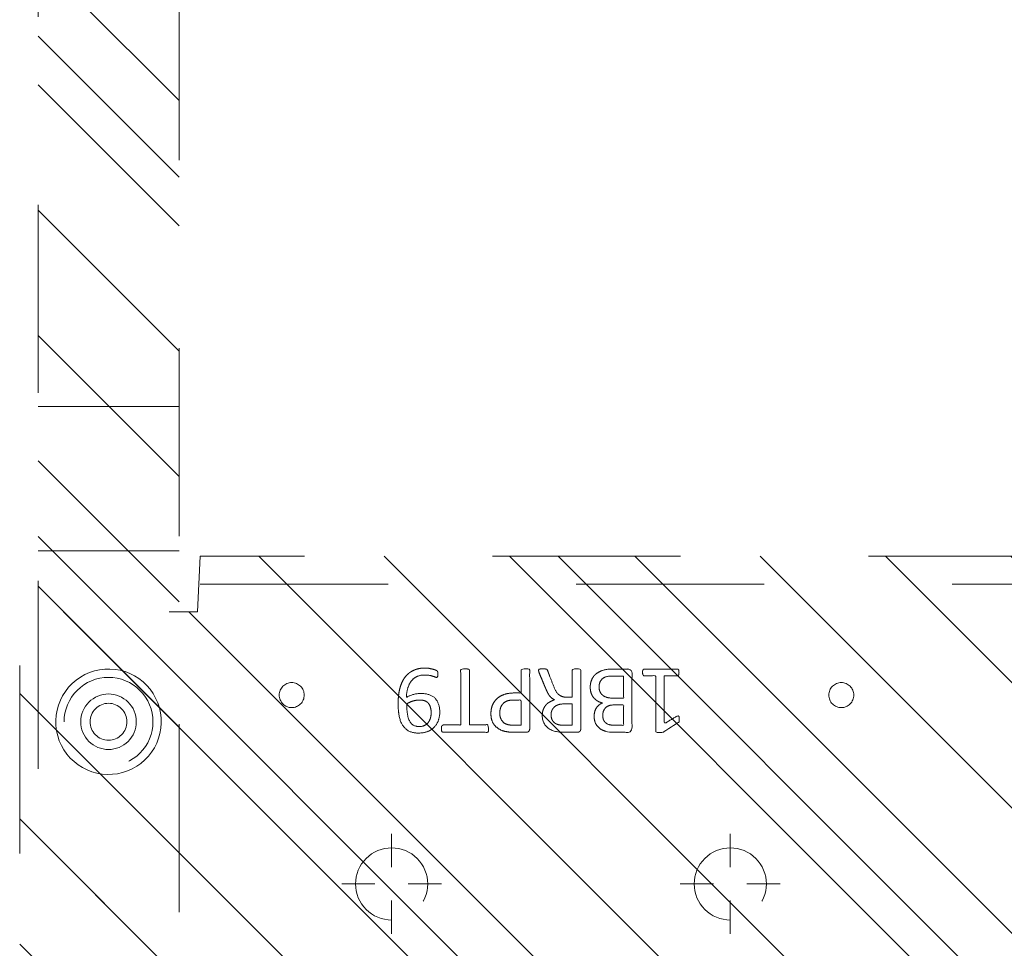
# Model space of a CAD drawing. Header units: inches. Extents: x -456 to -294, y -215 to 27.
# Tile 7 of 51: x -374.73 to -367.75, y -43.52 to -36.94. Entities that reach past the tile are written whole.
import ezdxf

# ---------------------------------------------------------------- set-up
doc = ezdxf.new("R2010")
doc.units = ezdxf.units.IN
doc.header["$LTSCALE"] = 32
doc.header["$MEASUREMENT"] = 0
doc.header["$PDMODE"] = 1
doc.header["$PDSIZE"] = -2
doc.linetypes.add('Dash Style-1', pattern=[0.083328, 0.041656, -0.041672])
for name, color, linetype, lineweight in [('DashLine', 7, 'Dash Style-1', 13), ('DashLineFill', 7, 'Dash Style-1', 13), ('Drawing', 7, 'Continuous', 18), ('Metal-Black', 7, 'Continuous', 18), ('Metal-DeskStructure', 7, 'Continuous', 13), ('None', 7, 'Continuous', 18), ('SolidLine', 7, 'Continuous', 15)]:
    doc.layers.add(name, color=color, linetype=linetype, lineweight=lineweight)
pattern_1 = [(45, (0, 0), (-1.61302, 1.93572), []), (45, (-1.0608, 1.0608), (-0.472346, 0.416761), [])]

# ---------------------------------------------------------------- blocks, each defined once
blk = doc.blocks.new('Group-63')
at = {"layer": 'DashLine'}
for p, q in [((0.0002, 3.8189), (0.0002, 4.0551)), ((-0.1179, 3.7008), (-0.3541, 3.7008)), ((0.1183, 3.7008), (0.3545, 3.7008)), ((0.0002, 3.5827), (0.0002, 3.3465))]:
    blk.add_line(p, q, dxfattribs=at)
at = {"layer": 'DashLine', "flags": 128}
blk.add_lwpolyline([(-0.2557, 3.7008), (-0.2545, 3.7259), (-0.2508, 3.7507), (-0.2447, 3.7751), (-0.2362, 3.7987), (-0.2255, 3.8214), (-0.2126, 3.843), (-0.1976, 3.8631), (-0.1808, 3.8817), (-0.1621, 3.8986), (-0.142, 3.9136), (-0.1204, 3.9265), (-0.0977, 3.9372), (-0.0741, 3.9457), (-0.0497, 3.9518), (-0.0249, 3.9555), (0.0002, 3.9567), (0.0253, 3.9555), (0.0501, 3.9518), (0.0745, 3.9457), (0.0981, 3.9372), (0.1208, 3.9265), (0.1424, 3.9136), (0.1625, 3.8986), (0.1812, 3.8817), (0.198, 3.8631), (0.213, 3.843), (0.2259, 3.8214), (0.2366, 3.7987), (0.2451, 3.7751), (0.2512, 3.7507), (0.2549, 3.7259), (0.2561, 3.7008), (0.2549, 3.6757), (0.2512, 3.6509), (0.2451, 3.6265), (0.2366, 3.6029), (0.2259, 3.5802), (0.213, 3.5586), (0.198, 3.5384), (0.1812, 3.5198), (0.1625, 3.503), (0.1424, 3.488), (0.1208, 3.4751), (0.0981, 3.4644), (0.0745, 3.4559), (0.0501, 3.4498), (0.0253, 3.4461), (0.0002, 3.4449), (-0.0249, 3.4461), (-0.0497, 3.4498), (-0.0741, 3.4559), (-0.0977, 3.4644), (-0.1204, 3.4751), (-0.142, 3.488), (-0.1621, 3.503), (-0.1808, 3.5198), (-0.1976, 3.5384), (-0.2126, 3.5586), (-0.2255, 3.5802), (-0.2362, 3.6029), (-0.2447, 3.6265), (-0.2508, 3.6509), (-0.2545, 3.6757)], close=True, dxfattribs=at)
blk = doc.blocks.new('Group-64')
at = {"layer": 'DashLine'}
for p, q in [((0.0002, 6.2205), (0.0002, 6.4567)), ((-0.1179, 6.1024), (-0.3541, 6.1024)), ((0.1183, 6.1024), (0.3545, 6.1024)), ((0.0002, 5.9843), (0.0002, 5.748))]:
    blk.add_line(p, q, dxfattribs=at)
at = {"layer": 'DashLine', "flags": 128}
blk.add_lwpolyline([(-0.2557, 6.1024), (-0.2545, 6.1274), (-0.2508, 6.1523), (-0.2447, 6.1766), (-0.2362, 6.2003), (-0.2255, 6.223), (-0.2126, 6.2445), (-0.1976, 6.2647), (-0.1808, 6.2833), (-0.1621, 6.3002), (-0.142, 6.3151), (-0.1204, 6.3281), (-0.0977, 6.3388), (-0.0741, 6.3472), (-0.0497, 6.3534), (-0.0249, 6.357), (0.0002, 6.3583), (0.0253, 6.357), (0.0501, 6.3534), (0.0745, 6.3472), (0.0981, 6.3388), (0.1208, 6.3281), (0.1424, 6.3151), (0.1625, 6.3002), (0.1812, 6.2833), (0.198, 6.2647), (0.213, 6.2445), (0.2259, 6.223), (0.2366, 6.2003), (0.2451, 6.1766), (0.2512, 6.1523), (0.2549, 6.1274), (0.2561, 6.1024), (0.2549, 6.0773), (0.2512, 6.0524), (0.2451, 6.0281), (0.2366, 6.0044), (0.2259, 5.9817), (0.213, 5.9602), (0.198, 5.94), (0.1812, 5.9214), (0.1625, 5.9045), (0.1424, 5.8896), (0.1208, 5.8767), (0.0981, 5.8659), (0.0745, 5.8575), (0.0501, 5.8514), (0.0253, 5.8477), (0.0002, 5.8465), (-0.0249, 5.8477), (-0.0497, 5.8514), (-0.0741, 5.8575), (-0.0977, 5.8659), (-0.1204, 5.8767), (-0.142, 5.8896), (-0.1621, 5.9045), (-0.1808, 5.9214), (-0.1976, 5.94), (-0.2126, 5.9602), (-0.2255, 5.9817), (-0.2362, 6.0044), (-0.2447, 6.0281), (-0.2508, 6.0524), (-0.2545, 6.0773)], close=True, dxfattribs=at)
blk = doc.blocks.new('Group-66')
at = {"layer": 'SolidLine', "color": 7}
for points, knots in [([(1.2823, 6.0565), (1.3118, 6.0565), (1.3709, 6.0491), (1.4262, 6.0325), (1.4742, 6.0048), (1.5093, 5.9623), (1.5314, 5.9033), (1.5314, 5.8498), (1.5259, 5.8221), (1.5176, 5.7889), (1.5093, 5.7778), (1.4982, 5.7741), (1.4816, 5.7741), (1.4724, 5.776), (1.4668, 5.7778), (1.465, 5.7815), (1.465, 5.7889), (1.4705, 5.8018), (1.4779, 5.8239), (1.4816, 5.8516), (1.4816, 5.9033), (1.4558, 5.9513), (1.4133, 5.9808), (1.3561, 5.9974), (1.3229, 5.9974), (1.334, 5.979), (1.3506, 5.9273), (1.3506, 5.8572), (1.3303, 5.8055), (1.2952, 5.776), (1.2472, 5.7612), (1.1882, 5.7612), (1.1347, 5.7796), (1.0941, 5.8166), (1.0701, 5.8719), (1.0701, 5.9402), (1.083, 5.9826), (1.1107, 6.0159), (1.1476, 6.038), (1.1956, 6.0509), (1.2509, 6.0565), (1.2823, 6.0565)], [0, 0, 0, 0.054342, 0.108683, 0.163025, 0.217366, 0.271708, 0.32605, 0.346749, 0.367448, 0.408846, 0.429545, 0.450244, 0.466803, 0.483362, 0.499922, 0.516481, 0.53304, 0.549599, 0.566158, 0.582718, 0.612524, 0.642331, 0.672137, 0.701944, 0.701944, 0.721255, 0.740567, 0.762023, 0.78348, 0.804937, 0.826394, 0.847851, 0.869308, 0.890765, 0.912222, 0.926851, 0.941481, 0.956111, 0.970741, 0.98537, 1, 1, 1]), ([(1.2768, 5.9956), (1.2325, 5.9956), (1.1411, 5.979), (1.1162, 5.9291), (1.1162, 5.8848), (1.1328, 5.8516), (1.1605, 5.8313), (1.1956, 5.8221), (1.2343, 5.8221), (1.2675, 5.8313), (1.2915, 5.8498), (1.3044, 5.8811), (1.3044, 5.931), (1.2878, 5.979), (1.2768, 5.9956)], [0, 0, 0, 0.066007, 0.19802, 0.264026, 0.330033, 0.39604, 0.462046, 0.528053, 0.60066, 0.673267, 0.745875, 0.818482, 0.909241, 1, 1, 1]), ([(1.1014, 5.7482), (1.1074, 5.7482), (1.118, 5.7482), (1.1236, 5.7445), (1.1273, 5.739), (1.1273, 5.6744), (1.1273, 5.6116), (1.3211, 5.6116), (1.5185, 5.6116), (1.5222, 5.608), (1.5241, 5.6006), (1.5259, 5.5895), (1.5259, 5.5729), (1.5241, 5.5618), (1.5222, 5.5544), (1.5185, 5.5507), (1.3211, 5.5507), (1.1273, 5.5507), (1.1273, 5.488), (1.1273, 5.4234), (1.1236, 5.4179), (1.118, 5.416), (1.1088, 5.4142), (1.0959, 5.4142), (1.0848, 5.416), (1.0793, 5.4179), (1.0756, 5.4234), (1.0756, 5.5812), (1.0756, 5.739), (1.0793, 5.7445), (1.0848, 5.7482), (1.0959, 5.7482), (1.1014, 5.7482)], [0, 0, 0, 0.003046, 0.005389, 0.007733, 0.010076, 0.089744, 0.089744, 0.335779, 0.340465, 0.345152, 0.349838, 0.354524, 0.360382, 0.36624, 0.372099, 0.377957, 0.6855, 0.6855, 0.785085, 0.788014, 0.790943, 0.793872, 0.796801, 0.798998, 0.801195, 0.803391, 0.805588, 0.991213, 0.99341, 0.995606, 0.997803, 1, 1, 1]), ([(1.2066, 5.3983), (1.2417, 5.3983), (1.2952, 5.3761), (1.3321, 5.3355), (1.3543, 5.2765), (1.3543, 5.2091), (1.3543, 5.1842), (1.4345, 5.1842), (1.5185, 5.1842), (1.5222, 5.1805), (1.5241, 5.1731), (1.5259, 5.162), (1.5259, 5.1454), (1.5241, 5.1344), (1.5222, 5.127), (1.5185, 5.1233), (1.3081, 5.1233), (1.0885, 5.1233), (1.0756, 5.1381), (1.0756, 5.1953), (1.0756, 5.258), (1.0793, 5.2839), (1.0867, 5.3208), (1.1088, 5.3577), (1.1402, 5.3854), (1.1826, 5.3983), (1.2066, 5.3983)], [0, 0, 0, 0.066268, 0.132535, 0.198803, 0.26507, 0.303966, 0.303966, 0.429297, 0.43506, 0.440822, 0.446584, 0.452347, 0.456957, 0.461567, 0.466177, 0.470786, 0.728938, 0.745073, 0.761208, 0.845107, 0.870922, 0.896738, 0.922553, 0.948369, 0.974184, 1, 1, 1]), ([(1.2122, 5.3355), (1.1845, 5.3355), (1.1476, 5.3152), (1.131, 5.2857), (1.1254, 5.2543), (1.1254, 5.211), (1.1254, 5.1842), (1.2149, 5.1842), (1.3044, 5.1842), (1.3044, 5.211), (1.3044, 5.2635), (1.2915, 5.3005), (1.2657, 5.3244), (1.2325, 5.3355), (1.2122, 5.3355)], [0, 0, 0, 0.053098, 0.106195, 0.159293, 0.212391, 0.297937, 0.297937, 0.584068, 0.584068, 0.669615, 0.752211, 0.834807, 0.917404, 1, 1, 1]), ([(1.5148, 5.0603), (1.5185, 5.0603), (1.5222, 5.0584), (1.5241, 5.0511), (1.5259, 5.0381), (1.5259, 5.0197), (1.5241, 5.0086), (1.5222, 5.0012), (1.5167, 4.9975), (1.5111, 4.9957), (1.4585, 4.9754), (1.4059, 4.9551), (1.3875, 4.9477), (1.358, 4.9329), (1.3358, 4.9108), (1.3247, 4.8813), (1.3247, 4.8416), (1.3247, 4.8222), (1.4198, 4.8222), (1.5185, 4.8222), (1.5222, 4.8185), (1.5241, 4.8111), (1.5259, 4.8001), (1.5259, 4.7835), (1.5241, 4.7724), (1.5222, 4.765), (1.5185, 4.7613), (1.3072, 4.7613), (1.0867, 4.7613), (1.0756, 4.7761), (1.0756, 4.8314), (1.0756, 4.896), (1.0774, 4.9182), (1.0793, 4.9274), (1.083, 4.9532), (1.1033, 4.9938), (1.1328, 5.0197), (1.1716, 5.0344), (1.2159, 5.0344), (1.2528, 5.0215), (1.2805, 4.9994), (1.2989, 4.9662), (1.3063, 4.9477), (1.3118, 4.9588), (1.3266, 4.9772), (1.3469, 4.992), (1.3746, 5.0049), (1.3912, 5.0123), (1.4401, 5.0326), (1.489, 5.0529), (1.5019, 5.0584), (1.513, 5.0603), (1.5148, 5.0603)], [0, 0, 0, 0.004018, 0.008035, 0.012053, 0.01607, 0.020088, 0.024105, 0.028123, 0.03214, 0.03214, 0.070951, 0.070951, 0.084634, 0.098317, 0.112001, 0.125684, 0.138745, 0.138745, 0.202807, 0.205295, 0.207782, 0.21027, 0.212758, 0.214748, 0.216739, 0.218729, 0.220719, 0.332671, 0.339637, 0.346603, 0.391882, 0.407555, 0.423229, 0.423229, 0.466696, 0.510164, 0.553631, 0.597099, 0.640566, 0.684033, 0.727501, 0.770968, 0.770968, 0.798042, 0.825115, 0.852188, 0.879262, 0.879262, 0.958132, 0.958132, 0.979066, 1, 1, 1]), ([(1.2011, 4.9717), (1.1734, 4.9717), (1.1383, 4.9477), (1.1291, 4.92), (1.1273, 4.9108), (1.1254, 4.8887), (1.1254, 4.8471), (1.1254, 4.8222), (1.2011, 4.8222), (1.2768, 4.8222), (1.2768, 4.8508), (1.2768, 4.9034), (1.2657, 4.9366), (1.2435, 4.9606), (1.2159, 4.9717), (1.2011, 4.9717)], [0, 0, 0, 0.142515, 0.285031, 0.285031, 0.330993, 0.376955, 0.445899, 0.445899, 0.655281, 0.655281, 0.734439, 0.800829, 0.867219, 0.93361, 1, 1, 1]), ([(1.3949, 4.694), (1.417, 4.694), (1.4521, 4.6829), (1.4816, 4.6644), (1.5019, 4.6367), (1.5241, 4.5869), (1.5241, 4.4799), (1.5241, 4.4134), (1.513, 4.3987), (1.2998, 4.3987), (1.0867, 4.3987), (1.0756, 4.4134), (1.0756, 4.4716), (1.0756, 4.5629), (1.0922, 4.6146), (1.1199, 4.6478), (1.1623, 4.6663), (1.2048, 4.6663), (1.2343, 4.6589), (1.2583, 4.6441), (1.2786, 4.6201), (1.2841, 4.6072), (1.2878, 4.6257), (1.3063, 4.6571), (1.334, 4.681), (1.3727, 4.694), (1.3949, 4.694)], [0, 0, 0, 0.031455, 0.06291, 0.094366, 0.125821, 0.188731, 0.266159, 0.275837, 0.285516, 0.435531, 0.44521, 0.454888, 0.521427, 0.574659, 0.627891, 0.681123, 0.734355, 0.762747, 0.791139, 0.819531, 0.847924, 0.847924, 0.885943, 0.923962, 0.961981, 1, 1, 1]), ([(1.3986, 4.6312), (1.3783, 4.6312), (1.3487, 4.6183), (1.3284, 4.5943), (1.3174, 4.5574), (1.3174, 4.4937), (1.3174, 4.4577), (1.3958, 4.4577), (1.4742, 4.4577), (1.4742, 4.5011), (1.4742, 4.5851), (1.4465, 4.6183), (1.417, 4.6312), (1.3986, 4.6312)], [0, 0, 0, 0.079156, 0.158312, 0.237468, 0.316624, 0.419526, 0.419526, 0.643799, 0.643799, 0.767809, 0.883905, 0.941952, 1, 1, 1]), ([(1.1956, 4.6054), (1.1789, 4.6054), (1.1531, 4.5961), (1.1347, 4.5758), (1.1254, 4.5445), (1.1254, 4.4891), (1.1254, 4.4577), (1.1974, 4.4577), (1.2694, 4.4577), (1.2694, 4.4919), (1.2694, 4.5482), (1.2583, 4.5777), (1.238, 4.5961), (1.2103, 4.6054), (1.1956, 4.6054)], [0, 0, 0, 0.074499, 0.148998, 0.223496, 0.297995, 0.395417, 0.395417, 0.61891, 0.61891, 0.724928, 0.793696, 0.862464, 0.931232, 1, 1, 1]), ([(1.5001, 4.3229), (1.5074, 4.3229), (1.5213, 4.3201), (1.5241, 4.3118), (1.5241, 4.1927), (1.5241, 4.0737), (1.5222, 4.07), (1.5167, 4.0663), (1.5074, 4.0645), (1.4945, 4.0645), (1.4853, 4.0663), (1.4798, 4.0682), (1.4761, 4.0737), (1.4761, 4.1226), (1.4761, 4.1697), (1.3063, 4.1697), (1.1365, 4.1697), (1.1623, 4.1263), (1.1882, 4.0829), (1.19, 4.0774), (1.1919, 4.0682), (1.1882, 4.0645), (1.1771, 4.0626), (1.1646, 4.0626), (1.155, 4.0626), (1.1494, 4.0645), (1.1457, 4.0682), (1.1439, 4.0719), (1.1107, 4.1235), (1.0774, 4.1752), (1.0756, 4.1771), (1.0756, 4.1807), (1.0738, 4.1863), (1.0738, 4.2034), (1.0738, 4.2214), (1.0774, 4.2269), (1.0811, 4.2287), (1.2795, 4.2287), (1.4761, 4.2287), (1.4761, 4.2693), (1.4761, 4.3136), (1.4798, 4.3173), (1.4853, 4.321), (1.4945, 4.3229), (1.5001, 4.3229)], [0, 0, 0, 0.00261, 0.007831, 0.010441, 0.176195, 0.178805, 0.181415, 0.184026, 0.186636, 0.188594, 0.190551, 0.192509, 0.194467, 0.244389, 0.244389, 0.424498, 0.424498, 0.47805, 0.47805, 0.484241, 0.490432, 0.496622, 0.502813, 0.507071, 0.510941, 0.514811, 0.518682, 0.518682, 0.576295, 0.576295, 0.578743, 0.58119, 0.583638, 0.590247, 0.593184, 0.596122, 0.599059, 0.911881, 0.911881, 0.976501, 0.982376, 0.988251, 0.994125, 1, 1, 1])]:
    blk.add_open_spline(points, degree=2, knots=knots, dxfattribs=at)
blk = doc.blocks.new('1BRPT9-Bracket (2D)')
at = {"layer": 'DashLineFill', "linetype": 'Continuous', "lineweight": 13}
h = blk.add_hatch(dxfattribs=at)
h.set_pattern_fill('Steel', color=253, style=0, pattern_type=2)
h.set_pattern_definition(pattern_1)
edge = h.paths.add_edge_path()
edge.add_arc((1.6779, -8.4882), 0.252, 270, 360)
edge.add_line((1.9299, -8.4882), (1.9299, -7.4803))
edge.add_line((1.9299, -7.4803), (2.3236, -7.4803))
edge.add_line((2.3236, -7.4803), (2.3236, 7.4611))
edge.add_line((2.3236, 7.4611), (1.9299, 7.4803))
edge.add_line((1.9299, 7.4803), (1.9299, 8.4882))
edge.add_arc((1.6779, 8.4882), 0.252, 360, 450)
edge.add_line((1.6779, 8.7402), (-2.3221, 8.7402))
edge.add_line((-2.3221, 8.7402), (-2.3221, -8.7402))
edge.add_line((-2.3221, -8.7402), (1.6779, -8.7402))
h = blk.add_hatch(dxfattribs=at)
h.set_pattern_fill('Steel', color=253, style=0, pattern_type=2)
h.set_pattern_definition(pattern_1)
h.paths.add_polyline_path([(1.1504, 8.4252), (1.1812, 8.4237), (1.2118, 8.4191), (1.2418, 8.4116), (1.2709, 8.4012), (1.2988, 8.388), (1.3254, 8.3721), (1.3502, 8.3537), (1.3731, 8.3329), (1.3938, 8.31), (1.4123, 8.2852), (1.4281, 8.2587), (1.4414, 8.2308), (1.4518, 8.2017), (1.4593, 8.1717), (1.4638, 8.1411), (1.4653, 8.1102), (1.4638, 8.0794), (1.4593, 8.0488), (1.4518, 8.0188), (1.4414, 7.9897), (1.4281, 7.9618), (1.4123, 7.9353), (1.3938, 7.9104), (1.3731, 7.8875), (1.3502, 7.8668), (1.3254, 7.8484), (1.2988, 7.8325), (1.2709, 7.8193), (1.2418, 7.8088), (1.2118, 7.8013), (1.1812, 7.7968), (1.1504, 7.7953), (1.1195, 7.7968), (1.0889, 7.8013), (1.0589, 7.8088), (1.0298, 7.8193), (1.0019, 7.8325), (0.9754, 7.8484), (0.9506, 7.8668), (0.9277, 7.8875), (0.9069, 7.9104), (0.8885, 7.9353), (0.8726, 7.9618), (0.8594, 7.9897), (0.849, 8.0188), (0.8415, 8.0488), (0.8369, 8.0794), (0.8354, 8.1102), (0.8369, 8.1411), (0.8415, 8.1717), (0.849, 8.2017), (0.8594, 8.2308), (0.8726, 8.2587), (0.8885, 8.2852), (0.9069, 8.31), (0.9277, 8.3329), (0.9506, 8.3537), (0.9754, 8.3721), (1.0019, 8.388), (1.0298, 8.4012), (1.0589, 8.4116), (1.0889, 8.4191), (1.1195, 8.4237)])
h = blk.add_hatch(dxfattribs=at)
h.set_pattern_fill('Steel', color=253, style=0, pattern_type=2)
h.set_pattern_definition(pattern_1)
h.paths.add_polyline_path([(1.1504, 8.3071), (1.1697, 8.3061), (1.1888, 8.3033), (1.2075, 8.2986), (1.2257, 8.2921), (1.2432, 8.2838), (1.2597, 8.2739), (1.2753, 8.2624), (1.2896, 8.2494), (1.3025, 8.2351), (1.314, 8.2196), (1.324, 8.203), (1.3322, 8.1856), (1.3387, 8.1674), (1.3434, 8.1486), (1.3463, 8.1295), (1.3472, 8.1102), (1.3463, 8.0909), (1.3434, 8.0718), (1.3387, 8.0531), (1.3322, 8.0349), (1.324, 8.0174), (1.314, 8.0009), (1.3025, 7.9854), (1.2896, 7.971), (1.2753, 7.9581), (1.2597, 7.9466), (1.2432, 7.9366), (1.2257, 7.9284), (1.2075, 7.9219), (1.1888, 7.9172), (1.1697, 7.9143), (1.1504, 7.9134), (1.1311, 7.9143), (1.112, 7.9172), (1.0932, 7.9219), (1.075, 7.9284), (1.0576, 7.9366), (1.041, 7.9466), (1.0255, 7.9581), (1.0112, 7.971), (0.9982, 7.9854), (0.9867, 8.0009), (0.9768, 8.0174), (0.9685, 8.0349), (0.962, 8.0531), (0.9573, 8.0718), (0.9545, 8.0909), (0.9535, 8.1102), (0.9545, 8.1295), (0.9573, 8.1486), (0.962, 8.1674), (0.9685, 8.1856), (0.9768, 8.203), (0.9867, 8.2196), (0.9982, 8.2351), (1.0112, 8.2494), (1.0255, 8.2624), (1.041, 8.2739), (1.0576, 8.2838), (1.075, 8.2921), (1.0932, 8.2986), (1.112, 8.3033), (1.1311, 8.3061)])
h = blk.add_hatch(dxfattribs=at)
h.set_pattern_fill('Steel', color=253, style=0, pattern_type=2)
h.set_pattern_definition(pattern_1)
h.paths.add_polyline_path([(1.3393, 6.8996), (1.348, 6.8992), (1.3566, 6.8979), (1.3651, 6.8958), (1.3732, 6.8929), (1.3811, 6.8891), (1.3886, 6.8847), (1.3955, 6.8795), (1.402, 6.8737), (1.4078, 6.8672), (1.413, 6.8602), (1.4175, 6.8528), (1.4212, 6.8449), (1.4241, 6.8367), (1.4262, 6.8283), (1.4275, 6.8197), (1.4279, 6.811), (1.4275, 6.8023), (1.4262, 6.7937), (1.4241, 6.7853), (1.4212, 6.7771), (1.4175, 6.7693), (1.413, 6.7618), (1.4078, 6.7548), (1.402, 6.7484), (1.3955, 6.7425), (1.3886, 6.7374), (1.3811, 6.7329), (1.3732, 6.7292), (1.3651, 6.7263), (1.3566, 6.7241), (1.348, 6.7229), (1.3393, 6.7224), (1.3307, 6.7229), (1.3221, 6.7241), (1.3136, 6.7263), (1.3054, 6.7292), (1.2976, 6.7329), (1.2901, 6.7374), (1.2832, 6.7425), (1.2767, 6.7484), (1.2709, 6.7548), (1.2657, 6.7618), (1.2612, 6.7693), (1.2575, 6.7771), (1.2546, 6.7853), (1.2525, 6.7937), (1.2512, 6.8023), (1.2508, 6.811), (1.2512, 6.8197), (1.2525, 6.8283), (1.2546, 6.8367), (1.2575, 6.8449), (1.2612, 6.8528), (1.2657, 6.8602), (1.2709, 6.8672), (1.2767, 6.8737), (1.2832, 6.8795), (1.2901, 6.8847), (1.2976, 6.8891), (1.3054, 6.8929), (1.3136, 6.8958), (1.3221, 6.8979), (1.3307, 6.8992)])
h = blk.add_hatch(dxfattribs=at)
h.set_pattern_fill('Steel', color=253, style=0, pattern_type=2)
h.set_pattern_definition(pattern_1)
h.paths.add_polyline_path([(1.3393, 3.002), (1.348, 3.0015), (1.3566, 3.0003), (1.3651, 2.9982), (1.3732, 2.9952), (1.3811, 2.9915), (1.3886, 2.987), (1.3955, 2.9819), (1.402, 2.976), (1.4078, 2.9696), (1.413, 2.9626), (1.4175, 2.9551), (1.4212, 2.9473), (1.4241, 2.9391), (1.4262, 2.9307), (1.4275, 2.9221), (1.4279, 2.9134), (1.4275, 2.9047), (1.4262, 2.8961), (1.4241, 2.8877), (1.4212, 2.8795), (1.4175, 2.8716), (1.413, 2.8642), (1.4078, 2.8572), (1.402, 2.8507), (1.3955, 2.8449), (1.3886, 2.8397), (1.3811, 2.8353), (1.3732, 2.8315), (1.3651, 2.8286), (1.3566, 2.8265), (1.348, 2.8252), (1.3393, 2.8248), (1.3307, 2.8252), (1.3221, 2.8265), (1.3136, 2.8286), (1.3054, 2.8315), (1.2976, 2.8353), (1.2901, 2.8397), (1.2832, 2.8449), (1.2767, 2.8507), (1.2709, 2.8572), (1.2657, 2.8642), (1.2612, 2.8716), (1.2575, 2.8795), (1.2546, 2.8877), (1.2525, 2.8961), (1.2512, 2.9047), (1.2508, 2.9134), (1.2512, 2.9221), (1.2525, 2.9307), (1.2546, 2.9391), (1.2575, 2.9473), (1.2612, 2.9551), (1.2657, 2.9626), (1.2709, 2.9696), (1.2767, 2.976), (1.2832, 2.9819), (1.2901, 2.987), (1.2976, 2.9915), (1.3054, 2.9952), (1.3136, 2.9982), (1.3221, 3.0003), (1.3307, 3.0015)])
at = {"layer": 'DashLineFill'}
blk.add_line((2.1268, 7.4611), (2.1268, -7.4803), dxfattribs=at)
at = {"layer": 'DashLineFill', "flags": 128}
blk.add_lwpolyline([(1.6779, -8.7402, 0.414214), (1.9299, -8.4882), (1.9299, -7.4803), (2.3236, -7.4803), (2.3236, 7.4611), (1.9299, 7.4803), (1.9299, 8.4882, 0.414214), (1.6779, 8.7402), (-2.3221, 8.7402), (-2.3221, -8.7402)], format="xyb", close=True, dxfattribs=at)
for points in [[(1.1504, 8.4252), (1.1812, 8.4237), (1.2118, 8.4191), (1.2418, 8.4116), (1.2709, 8.4012), (1.2988, 8.388), (1.3254, 8.3721), (1.3502, 8.3537), (1.3731, 8.3329), (1.3938, 8.31), (1.4123, 8.2852), (1.4281, 8.2587), (1.4414, 8.2308), (1.4518, 8.2017), (1.4593, 8.1717), (1.4638, 8.1411), (1.4653, 8.1102), (1.4638, 8.0794), (1.4593, 8.0488), (1.4518, 8.0188), (1.4414, 7.9897), (1.4281, 7.9618), (1.4123, 7.9353), (1.3938, 7.9104), (1.3731, 7.8875), (1.3502, 7.8668), (1.3254, 7.8484), (1.2988, 7.8325), (1.2709, 7.8193), (1.2418, 7.8088), (1.2118, 7.8013), (1.1812, 7.7968), (1.1504, 7.7953), (1.1195, 7.7968), (1.0889, 7.8013), (1.0589, 7.8088), (1.0298, 7.8193), (1.0019, 7.8325), (0.9754, 7.8484), (0.9506, 7.8668), (0.9277, 7.8875), (0.9069, 7.9104), (0.8885, 7.9353), (0.8726, 7.9618), (0.8594, 7.9897), (0.849, 8.0188), (0.8415, 8.0488), (0.8369, 8.0794), (0.8354, 8.1102), (0.8369, 8.1411), (0.8415, 8.1717), (0.849, 8.2017), (0.8594, 8.2308), (0.8726, 8.2587), (0.8885, 8.2852), (0.9069, 8.31), (0.9277, 8.3329), (0.9506, 8.3537), (0.9754, 8.3721), (1.0019, 8.388), (1.0298, 8.4012), (1.0589, 8.4116), (1.0889, 8.4191), (1.1195, 8.4237)], [(1.1504, 8.3071), (1.1697, 8.3061), (1.1888, 8.3033), (1.2075, 8.2986), (1.2257, 8.2921), (1.2432, 8.2838), (1.2597, 8.2739), (1.2753, 8.2624), (1.2896, 8.2494), (1.3025, 8.2351), (1.314, 8.2196), (1.324, 8.203), (1.3322, 8.1856), (1.3387, 8.1674), (1.3434, 8.1486), (1.3463, 8.1295), (1.3472, 8.1102), (1.3463, 8.0909), (1.3434, 8.0718), (1.3387, 8.0531), (1.3322, 8.0349), (1.324, 8.0174), (1.314, 8.0009), (1.3025, 7.9854), (1.2896, 7.971), (1.2753, 7.9581), (1.2597, 7.9466), (1.2432, 7.9366), (1.2257, 7.9284), (1.2075, 7.9219), (1.1888, 7.9172), (1.1697, 7.9143), (1.1504, 7.9134), (1.1311, 7.9143), (1.112, 7.9172), (1.0932, 7.9219), (1.075, 7.9284), (1.0576, 7.9366), (1.041, 7.9466), (1.0255, 7.9581), (1.0112, 7.971), (0.9982, 7.9854), (0.9867, 8.0009), (0.9768, 8.0174), (0.9685, 8.0349), (0.962, 8.0531), (0.9573, 8.0718), (0.9545, 8.0909), (0.9535, 8.1102), (0.9545, 8.1295), (0.9573, 8.1486), (0.962, 8.1674), (0.9685, 8.1856), (0.9768, 8.203), (0.9867, 8.2196), (0.9982, 8.2351), (1.0112, 8.2494), (1.0255, 8.2624), (1.041, 8.2739), (1.0576, 8.2838), (1.075, 8.2921), (1.0932, 8.2986), (1.112, 8.3033), (1.1311, 8.3061)], [(1.3393, 6.8996), (1.348, 6.8992), (1.3566, 6.8979), (1.3651, 6.8958), (1.3732, 6.8929), (1.3811, 6.8891), (1.3886, 6.8847), (1.3955, 6.8795), (1.402, 6.8737), (1.4078, 6.8672), (1.413, 6.8602), (1.4175, 6.8528), (1.4212, 6.8449), (1.4241, 6.8367), (1.4262, 6.8283), (1.4275, 6.8197), (1.4279, 6.811), (1.4275, 6.8023), (1.4262, 6.7937), (1.4241, 6.7853), (1.4212, 6.7771), (1.4175, 6.7693), (1.413, 6.7618), (1.4078, 6.7548), (1.402, 6.7484), (1.3955, 6.7425), (1.3886, 6.7374), (1.3811, 6.7329), (1.3732, 6.7292), (1.3651, 6.7263), (1.3566, 6.7241), (1.348, 6.7229), (1.3393, 6.7224), (1.3307, 6.7229), (1.3221, 6.7241), (1.3136, 6.7263), (1.3054, 6.7292), (1.2976, 6.7329), (1.2901, 6.7374), (1.2832, 6.7425), (1.2767, 6.7484), (1.2709, 6.7548), (1.2657, 6.7618), (1.2612, 6.7693), (1.2575, 6.7771), (1.2546, 6.7853), (1.2525, 6.7937), (1.2512, 6.8023), (1.2508, 6.811), (1.2512, 6.8197), (1.2525, 6.8283), (1.2546, 6.8367), (1.2575, 6.8449), (1.2612, 6.8528), (1.2657, 6.8602), (1.2709, 6.8672), (1.2767, 6.8737), (1.2832, 6.8795), (1.2901, 6.8847), (1.2976, 6.8891), (1.3054, 6.8929), (1.3136, 6.8958), (1.3221, 6.8979), (1.3307, 6.8992)], [(1.3393, 3.002), (1.348, 3.0015), (1.3566, 3.0003), (1.3651, 2.9982), (1.3732, 2.9952), (1.3811, 2.9915), (1.3886, 2.987), (1.3955, 2.9819), (1.402, 2.976), (1.4078, 2.9696), (1.413, 2.9626), (1.4175, 2.9551), (1.4212, 2.9473), (1.4241, 2.9391), (1.4262, 2.9307), (1.4275, 2.9221), (1.4279, 2.9134), (1.4275, 2.9047), (1.4262, 2.8961), (1.4241, 2.8877), (1.4212, 2.8795), (1.4175, 2.8716), (1.413, 2.8642), (1.4078, 2.8572), (1.402, 2.8507), (1.3955, 2.8449), (1.3886, 2.8397), (1.3811, 2.8353), (1.3732, 2.8315), (1.3651, 2.8286), (1.3566, 2.8265), (1.348, 2.8252), (1.3393, 2.8248), (1.3307, 2.8252), (1.3221, 2.8265), (1.3136, 2.8286), (1.3054, 2.8315), (1.2976, 2.8353), (1.2901, 2.8397), (1.2832, 2.8449), (1.2767, 2.8507), (1.2709, 2.8572), (1.2657, 2.8642), (1.2612, 2.8716), (1.2575, 2.8795), (1.2546, 2.8877), (1.2525, 2.8961), (1.2512, 2.9047), (1.2508, 2.9134), (1.2512, 2.9221), (1.2525, 2.9307), (1.2546, 2.9391), (1.2575, 2.9473), (1.2612, 2.9551), (1.2657, 2.9626), (1.2709, 2.9696), (1.2767, 2.976), (1.2832, 2.9819), (1.2901, 2.987), (1.2976, 2.9915), (1.3054, 2.9952), (1.3136, 2.9982), (1.3221, 3.0003), (1.3307, 3.0015)]]:
    blk.add_lwpolyline(points, close=True, dxfattribs=at)
at = {"layer": 'DashLineFill', "linetype": 'Continuous', "lineweight": 5}
for p in [(0.0002, 6.1024), (0.0002, 3.7008)]:
    blk.add_point(p, dxfattribs=at)
at = {"layer": 'Metal-DeskStructure', "color": 7}
for name in ['Group-64', 'Group-63']:
    blk.add_blockref(name, (0, 0), dxfattribs=at)
at = {"layer": 'SolidLine', "color": 7}
blk.add_blockref('Group-66', (0, 0), dxfattribs=at)
blk = doc.blocks.new('1BRPT6-LeftBeam (2D)')
at = {"layer": 'DashLineFill', "linetype": 'Continuous', "lineweight": 13}
h = blk.add_hatch(dxfattribs=at)
h.set_pattern_fill('Steel', color=253, style=0, pattern_type=2)
h.set_pattern_definition(pattern_1)
h.paths.add_polyline_path([(-1.8504, 0.5), (20.4724, 0.5), (20.4724, -0.5), (-1.8504, -0.5)])
at = {"layer": 'DashLineFill'}
for p, q in [((2.3622, -0.5), (2.3622, 0.5)), ((3.3858, -0.5), (3.3858, 0.5))]:
    blk.add_line(p, q, dxfattribs=at)
at = {"layer": 'DashLineFill', "flags": 128}
blk.add_lwpolyline([(-1.8504, 0.5), (20.4724, 0.5), (20.4724, -0.5), (-1.8504, -0.5)], close=True, dxfattribs=at)
at = {"layer": 'SolidLine', "flags": 128}
for points in [[(1.1224, 0.373), (1.1591, 0.3739), (1.1957, 0.3712), (1.2319, 0.3649), (1.2672, 0.3551), (1.3015, 0.3418), (1.3342, 0.3253), (1.3652, 0.3056), (1.3942, 0.283), (1.4207, 0.2577), (1.4447, 0.2299), (1.4658, 0.1998), (1.4838, 0.1679), (1.4987, 0.1343), (1.5102, 0.0995), (1.5182, 0.0636), (1.5227, 0.0272), (1.5235, -0.0095), (1.5208, -0.0461), (1.5145, -0.0823), (1.5047, -0.1176), (1.4914, -0.1519), (1.4749, -0.1846), (1.4552, -0.2156), (1.4326, -0.2446), (1.4073, -0.2711), (1.3795, -0.2951), (1.3494, -0.3162), (1.3175, -0.3342), (1.2839, -0.3491), (1.2491, -0.3606), (1.2132, -0.3686), (1.1768, -0.373), (1.1401, -0.3739), (1.1035, -0.3712), (1.0673, -0.3649), (1.032, -0.3551), (0.9977, -0.3418), (0.965, -0.3253), (0.934, -0.3056), (0.9051, -0.283), (0.8785, -0.2577), (0.8545, -0.2299), (0.8334, -0.1998), (0.8154, -0.1679), (0.8005, -0.1343), (0.789, -0.0995), (0.781, -0.0636), (0.7766, -0.0272), (0.7757, 0.0095), (0.7784, 0.0461), (0.7847, 0.0823), (0.7945, 0.1176), (0.8078, 0.1519), (0.8243, 0.1846), (0.844, 0.2156), (0.8666, 0.2445), (0.8919, 0.2711), (0.9197, 0.2951), (0.9498, 0.3162), (0.9817, 0.3342), (1.0153, 0.3491), (1.0502, 0.3606), (1.086, 0.3686)], [(1.2805, 0), (1.2798, -0.0128), (1.2779, -0.0255), (1.2748, -0.038), (1.2705, -0.0501), (1.265, -0.0617), (1.2584, -0.0727), (1.2508, -0.083), (1.2421, -0.0925), (1.2326, -0.1011), (1.2223, -0.1088), (1.2113, -0.1154), (1.1997, -0.1209), (1.1876, -0.1252), (1.1751, -0.1283), (1.1624, -0.1302), (1.1496, -0.1308), (1.1368, -0.1302), (1.1241, -0.1283), (1.1116, -0.1252), (1.0995, -0.1209), (1.0879, -0.1154), (1.0769, -0.1088), (1.0666, -0.1011), (1.0571, -0.0925), (1.0485, -0.083), (1.0408, -0.0727), (1.0342, -0.0617), (1.0287, -0.0501), (1.0244, -0.038), (1.0213, -0.0255), (1.0194, -0.0128), (1.0188, 0), (1.0194, 0.0128), (1.0213, 0.0255), (1.0244, 0.038), (1.0287, 0.0501), (1.0342, 0.0617), (1.0408, 0.0727), (1.0485, 0.083), (1.0571, 0.0925), (1.0666, 0.1011), (1.0769, 0.1088), (1.0879, 0.1154), (1.0995, 0.1209), (1.1116, 0.1252), (1.1241, 0.1283), (1.1368, 0.1302), (1.1496, 0.1308), (1.1624, 0.1302), (1.1751, 0.1283), (1.1876, 0.1252), (1.1997, 0.1209), (1.2113, 0.1154), (1.2223, 0.1088), (1.2326, 0.1011), (1.2421, 0.0925), (1.2508, 0.083), (1.2584, 0.0727), (1.265, 0.0617), (1.2705, 0.0501), (1.2748, 0.038), (1.2779, 0.0255), (1.2798, 0.0128)]]:
    blk.add_lwpolyline(points, close=True, dxfattribs=at)
blk = doc.blocks.new('StructEnd-C (2D)')
at = {"layer": 'Metal-Black', "color": 7}
blk.add_blockref('1BRPT9-Bracket (2D)', (0, 0), dxfattribs=at)
at = {"layer": 'Metal-DeskStructure', "color": 7}
blk.add_blockref('1BRPT6-LeftBeam (2D)', (0.0008, 8.1102), dxfattribs=at)
blk = doc.blocks.new('Group-84')
at = {"layer": 'SolidLine', "color": 7, "rotation": 90}
blk.add_blockref('StructEnd-C (2D)', (0, -63.2283), dxfattribs=at)
blk = doc.blocks.new('SL Floating Runoff Desk (2D)')
at = {"layer": 'None'}
blk.add_blockref('Group-84', (0, 0), dxfattribs=at)
at = {"layer": 'Drawing', "color": 0, "flags": 1}
for tag in ['Tag', 'Catalog', 'Option1', 'Option2', 'Option3', 'Option4', 'Option5', 'Option6', 'Option7', 'Option8', 'Option9', 'Option10', 'Option11', 'Option12', 'Custom', 'FinishGroup', 'Discount', 'Item2', 'Item3', 'Item6', 'Item8', 'Item9', 'Item10', 'Item12', 'Item13', 'Item16', 'Item18', 'Item19', 'Item20', 'Item21', 'Item22', 'Item23', 'Item24', 'Item25', 'Item1', 'Item4', 'Item5', 'Item7', 'Item11', 'Item14', 'Item15', 'Item17']:
    blk.add_attdef(tag, (-24.5208, -41.5533), '', height=0.00709, dxfattribs=at)

msp = doc.modelspace()

# ---------------------------------------------------------------- block references
at = {"layer": 'Drawing'}
msp.add_blockref('SL Floating Runoff Desk (2D)', (-365.988, 20.1614), dxfattribs=at)

doc.saveas('drawing.dxf')
